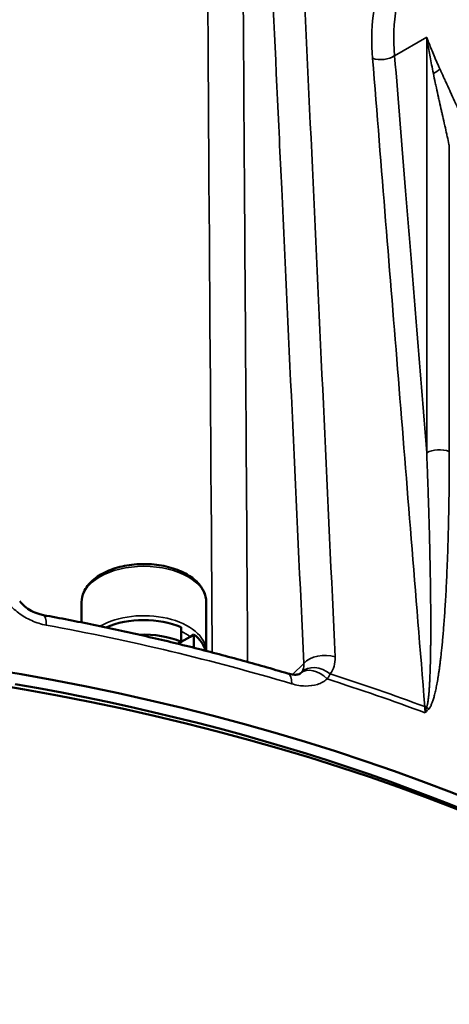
# Model space of a CAD drawing. Header units: millimetres. Extents: x 40 to 2195, y 40 to 1687.
# Tile 142 of 185: x 1568 to 1592, y 292 to 347. Entities that reach past the tile are written whole.
import ezdxf

# ---------------------------------------------------------------- set-up
doc = ezdxf.new("R2010")
doc.units = ezdxf.units.MM
doc.header["$LTSCALE"] = 8
doc.layers.add('Visible (ISO)', color=7, linetype='Continuous', lineweight=50)
doc.layers.add('Visible Narrow (ISO)', color=7, linetype='Continuous', lineweight=35)

msp = doc.modelspace()

# ---------------------------------------------------------------- linework, layer by layer
at = {"layer": 'Visible (ISO)'}
for p, q in [((1571.657, 314.119), (1571.657, 312.985)), ((1578.657, 314.119), (1578.657, 311.387)), ((1577.253, 312.716), (1577.253, 311.9)), ((1577.745, 312.184), (1577.253, 311.9)), ((1577.96, 312.308), (1577.745, 312.184)), ((1577.96, 312.308), (1577.96, 311.564)), ((1577.059, 311.788), (1577.253, 311.9)), ((1583.96, 310.131), (1583.96, 310.131))]:
    msp.add_line(p, q, dxfattribs=at)
for centre, major_axis, ratio, start_param, end_param in [((1543.011, 261.393), (-88, 0), 0.57735, 3.448862, 6.291221), ((1543.011, 260.576), (88, 0), 0.57735, 0.301583, 3.153936), ((1575.157, 311.098), (-3.5, 0), 0.57735, 4.070338, 5.365229), ((1575.157, 310.281), (-3.5, 0), 0.57735, 4.070338, 4.787837), ((1575.157, 311.098), (3.5, 0), 0.57735, 0.148564, 0.642051), ((1577.096, 311.564), (-0.158, -0.261), 0.573234, 3.947289, 4.109691), ((1543.011, 261.393), (87, 0), 0.57735, 0.779667, 1.280257)]:
    msp.add_ellipse(centre, major_axis=major_axis, ratio=ratio, start_param=start_param, end_param=end_param, dxfattribs=at)
for points, knots in [([(1578.657, 314.119), (1578.657, 314.336), (1578.604, 314.552), (1578.4, 314.969), (1578.243, 315.167), (1577.831, 315.537), (1577.567, 315.703), (1576.966, 315.978), (1576.628, 316.085), (1575.915, 316.229), (1575.542, 316.266), (1574.795, 316.267), (1574.423, 316.232), (1573.712, 316.092), (1573.375, 315.988), (1572.766, 315.715), (1572.495, 315.546), (1572.056, 315.156), (1571.886, 314.935), (1571.699, 314.509), (1571.657, 314.314), (1571.657, 314.119)], [2.356194, 2.356194, 2.356194, 2.356194, 2.631365, 2.631365, 2.928572, 2.928572, 3.25664, 3.25664, 3.591255, 3.591255, 3.923651, 3.923651, 4.25489, 4.25489, 4.587236, 4.587236, 4.92182, 4.92182, 5.250094, 5.250094, 5.497787, 5.497787, 5.497787, 5.497787]), ([(1568.18, 314.181), (1568.259, 314.081), (1568.357, 313.981), (1568.576, 313.798), (1568.701, 313.713), (1568.964, 313.569), (1569.106, 313.508), (1569.336, 313.435), (1569.426, 313.412), (1569.513, 313.396)], [0, 0, 0, 0, 0.0442733, 0.0442733, 0.088924, 0.088924, 0.1343649, 0.1343649, 0.1631982, 0.1631982, 0.1631982, 0.1631982]), ([(1569.513, 313.396), (1570.457, 313.223), (1571.396, 313.041), (1573.264, 312.657), (1574.192, 312.456), (1576.036, 312.036), (1576.952, 311.817), (1578.771, 311.361), (1579.674, 311.124), (1581.465, 310.633), (1582.354, 310.378), (1583.235, 310.115)], [5.8055888, 5.8055888, 5.8055888, 5.8055888, 5.8395476, 5.8395476, 5.8735067, 5.8735067, 5.9074658, 5.9074658, 5.9414248, 5.9414248, 5.9753839, 5.9753839, 5.9753839, 5.9753839]), ([(1583.235, 310.115), (1583.357, 310.078), (1583.472, 310.058), (1583.66, 310.045), (1583.737, 310.051), (1583.855, 310.073), (1583.893, 310.088), (1583.935, 310.111), (1583.946, 310.119), (1583.955, 310.126)], [0, 0, 0, 0, 0.0462748, 0.0462748, 0.0904093, 0.0904093, 0.1370945, 0.1370945, 0.1707832, 0.1707832, 0.1707832, 0.1707832])]:
    msp.add_open_spline(points, degree=3, knots=knots, dxfattribs=at)
msp.add_open_spline([(1583.955, 310.126), (1583.957, 310.129), (1583.959, 310.13), (1583.96, 310.131)], degree=3, dxfattribs=at)
at = {"layer": 'Visible Narrow (ISO)'}
for p, q in [((1589.236, 344.827), (1591.039, 345.868)), ((1591.039, 322.519), (1591.039, 345.868)), ((1592.306, 322.589), (1592.306, 339.755)), ((1583.507, 310.057), (1584.137, 310.687)), ((1583.395, 309.945), (1583.395, 309.945))]:
    msp.add_line(p, q, dxfattribs=at)
for centre, major_axis, ratio, start_param, end_param in [((1588.529, 345.236), (0.997, 0.081), 0.626371, 4.097155, 5.449157), ((1591.075, 344.368), (0.92, 0.392), 0.634698, 4.807527, 5.272662), ((1591.746, 322.111), (1, 0), 0.57735, 0.976209, 2.356194), ((1575.157, 314.119), (-3.5, 0), 0.57735, 3.141593, 6.283185), ((1569.278, 312.118), (0.235, 1.279), 0.247369, 5.350736, 6.283122), ((1575.157, 311.343), (3.5, 0), 0.57735, 0.021999, 2.353899), ((1543.011, 264.414), (88, 0), 0.57735, 1.0932, 1.262995), ((1575.157, 311.098), (3.2, 0), 0.57735, 0.628505, 0.85664), ((1585.262, 310.302), (1.299, 0.061), 0.639964, 1.032833, 2.589211), ((1584.815, 309.151), (-0.86, 0.975), 0.697464, 4.772727, 6.283057), ((1584.996, 309.347), (-1.039, 0.781), 0.749392, 4.671269, 6.183413), ((1582.863, 308.869), (0.372, 1.246), 0.375299, 5.38482, 6.283192), ((1543.011, 265.298), (-88, 0), 0.57735, 4.136383, 4.209269), ((1543.011, 265.652), (87.981, 0), 0.57735, 0.994844, 1.065194), ((1587.388, 306.003), (-2.563, -4.117), 0.598664, 2.375735, 2.465299), ((1591.471, 308.807), (-0.997, -0.08), 0.626268, 0.94553, 1.068816), ((1584.386, 305.392), (6.264, 5.756), 0.473995, 5.587449, 5.640646), ((1590.6, 307.635), (0.736, -0.677), 0.728126, 1.495761, 1.647471)]:
    msp.add_ellipse(centre, major_axis=major_axis, ratio=ratio, start_param=start_param, end_param=end_param, dxfattribs=at)
for points, knots in [([(1578.209, 425.356), (1578.273, 416.083), (1578.338, 406.708), (1578.402, 397.316), (1578.467, 387.925), (1578.532, 378.517), (1578.598, 368.835), (1578.708, 352.768), (1578.823, 335.923), (1578.944, 318.207), (1578.96, 315.919), (1578.975, 313.616), (1578.991, 311.3)], [0, 0, 0, 0, 0.25, 0.25, 0.25, 0.5, 0.5, 0.5, 0.9148575, 0.9148575, 0.9148575, 0.968443, 0.968443, 0.968443, 0.968443]), ([(1584.137, 310.687), (1583.72, 319.631), (1583.305, 328.518), (1582.894, 337.346), (1582.85, 338.277), (1582.807, 339.207), (1582.763, 340.137), (1582.396, 348.023), (1582.03, 355.863), (1581.666, 363.657), (1581.572, 365.666), (1581.479, 367.672), (1581.385, 369.675), (1581.073, 376.36), (1580.763, 383.012), (1580.454, 389.631)], [0.0000002, 0.0000002, 0.0000002, 0.0000002, 0.3333333, 0.3333333, 0.3333333, 0.368493, 0.368493, 0.368493, 0.6666667, 0.6666667, 0.6666667, 0.7435111, 0.7435111, 0.7435111, 1, 1, 1, 1]), ([(1580.454, 389.631), (1580.511, 381.143), (1580.569, 372.446), (1580.629, 363.572), (1580.688, 354.698), (1580.748, 345.648), (1580.811, 336.322), (1580.866, 328.014), (1580.923, 319.487), (1580.981, 310.765)], [0, 0, 0, 0, 0.3333333, 0.3333333, 0.3333333, 0.6666667, 0.6666667, 0.6666667, 0.9636445, 0.9636445, 0.9636445, 0.9636445]), ([(1585.895, 311.047), (1585.479, 319.991), (1585.065, 328.877), (1584.655, 337.705), (1584.244, 346.533), (1583.837, 355.302), (1583.431, 364.015), (1583.026, 372.729), (1582.623, 381.386), (1582.223, 389.987)], [0, 0, 0, 0, 0.333333, 0.333333, 0.333333, 0.666667, 0.666667, 0.666667, 1, 1, 1, 1]), ([(1594.514, 354.071), (1594.448, 354.062), (1594.383, 354.053), (1594.318, 354.043), (1593.55, 353.926), (1592.837, 353.704), (1592.18, 353.383), (1592.107, 353.347), (1592.035, 353.31), (1591.963, 353.272), (1591.335, 352.938), (1590.76, 352.511), (1590.259, 352.003), (1590.189, 351.932), (1590.121, 351.86), (1590.054, 351.786), (1589.586, 351.269), (1589.187, 350.678), (1588.869, 350.02), (1588.815, 349.909), (1588.763, 349.796), (1588.714, 349.681), (1588.429, 349.02), (1588.222, 348.299), (1588.096, 347.538), (1588.07, 347.384), (1588.048, 347.229), (1588.029, 347.071), (1587.94, 346.315), (1587.927, 345.52), (1587.995, 344.679)], [0, 0, 0, 0, 0.015582, 0.015582, 0.015582, 0.2, 0.2, 0.2, 0.220404, 0.220404, 0.220404, 0.4, 0.4, 0.4, 0.424971, 0.424971, 0.424971, 0.6, 0.6, 0.6, 0.629563, 0.629563, 0.629563, 0.8, 0.8, 0.8, 0.83443, 0.83443, 0.83443, 1, 1, 1, 1]), ([(1592.771, 352.787), (1592.272, 352.499), (1591.815, 352.15), (1591.408, 351.745), (1590.87, 351.212), (1590.419, 350.584), (1590.068, 349.876), (1589.718, 349.169), (1589.467, 348.382), (1589.326, 347.534), (1589.186, 346.686), (1589.155, 345.777), (1589.236, 344.827)], [0.7494231, 0.7494231, 0.7494231, 0.7494231, 0.8, 0.8, 0.8, 0.8666667, 0.8666667, 0.8666667, 0.9333333, 0.9333333, 0.9333333, 1, 1, 1, 1]), ([(1591.039, 345.868), (1591.055, 345.763), (1591.073, 345.653), (1591.092, 345.536), (1591.111, 345.419), (1591.132, 345.296), (1591.155, 345.166), (1591.178, 345.036), (1591.202, 344.9), (1591.228, 344.758), (1591.255, 344.616), (1591.283, 344.467), (1591.313, 344.311), (1591.344, 344.156), (1591.376, 343.993), (1591.411, 343.824)], [0, 0, 0, 0, 0.2, 0.2, 0.2, 0.4, 0.4, 0.4, 0.6, 0.6, 0.6, 0.8, 0.8, 0.8, 1, 1, 1, 1]), ([(1591.039, 345.868), (1591.071, 345.779), (1591.106, 345.684), (1591.145, 345.584), (1591.183, 345.484), (1591.225, 345.377), (1591.27, 345.265), (1591.315, 345.153), (1591.364, 345.034), (1591.416, 344.91), (1591.468, 344.785), (1591.524, 344.654), (1591.584, 344.516), (1591.644, 344.378), (1591.707, 344.234), (1591.775, 344.082)], [0, 0, 0, 0, 0.2, 0.2, 0.2, 0.4, 0.4, 0.4, 0.6, 0.6, 0.6, 0.8, 0.8, 0.8, 0.999998, 0.999998, 0.999998, 0.999998]), ([(1587.995, 344.679), (1588.245, 341.581), (1588.491, 338.521), (1588.732, 335.53), (1588.973, 332.539), (1589.209, 329.617), (1589.446, 326.668), (1589.684, 323.72), (1589.923, 320.743), (1590.17, 317.681), (1590.417, 314.618), (1590.67, 311.469), (1590.929, 308.253)], [0, 0, 0, 0, 0.25, 0.25, 0.25, 0.5, 0.5, 0.5, 0.75, 0.75, 0.75, 1, 1, 1, 1]), ([(1589.236, 344.827), (1589.444, 342.259), (1589.649, 339.721), (1589.85, 337.236), (1589.947, 336.034), (1590.043, 334.845), (1590.139, 333.661), (1590.241, 332.396), (1590.343, 331.137), (1590.445, 329.874), (1590.642, 327.428), (1590.841, 324.969), (1591.039, 322.519)], [0, 0, 0, 0, 0.333333, 0.333333, 0.333333, 0.494511, 0.494511, 0.494511, 0.666667, 0.666667, 0.666667, 1, 1, 1, 1]), ([(1591.775, 344.082), (1591.846, 343.924), (1591.917, 343.768), (1591.988, 343.612), (1592.027, 343.526), (1592.066, 343.44), (1592.106, 343.355), (1592.181, 343.191), (1592.256, 343.029), (1592.331, 342.868), (1592.365, 342.793), (1592.4, 342.719), (1592.434, 342.645), (1592.511, 342.478), (1592.587, 342.314), (1592.661, 342.153), (1592.689, 342.09), (1592.718, 342.028), (1592.746, 341.966), (1592.822, 341.8), (1592.895, 341.638), (1592.966, 341.481), (1592.988, 341.43), (1593.011, 341.379), (1593.033, 341.329), (1593.104, 341.168), (1593.172, 341.011), (1593.237, 340.859), (1593.254, 340.82), (1593.271, 340.78), (1593.288, 340.741), (1593.354, 340.584), (1593.416, 340.432), (1593.475, 340.286), (1593.487, 340.255), (1593.499, 340.225), (1593.511, 340.195)], [0, 0, 0, 0, 0.107297, 0.107297, 0.107297, 0.166667, 0.166667, 0.166667, 0.28031, 0.28031, 0.28031, 0.333333, 0.333333, 0.333333, 0.453047, 0.453047, 0.453047, 0.5, 0.5, 0.5, 0.625899, 0.625899, 0.625899, 0.666667, 0.666667, 0.666667, 0.798637, 0.798637, 0.798637, 0.833333, 0.833333, 0.833333, 0.971373, 0.971373, 0.971373, 1, 1, 1, 1]), ([(1591.411, 343.824), (1591.446, 343.649), (1591.483, 343.476), (1591.519, 343.305), (1591.539, 343.21), (1591.559, 343.116), (1591.579, 343.023), (1591.618, 342.845), (1591.656, 342.669), (1591.694, 342.497), (1591.712, 342.417), (1591.73, 342.337), (1591.748, 342.258), (1591.787, 342.081), (1591.826, 341.907), (1591.864, 341.739), (1591.879, 341.673), (1591.894, 341.608), (1591.908, 341.544), (1591.948, 341.371), (1591.985, 341.204), (1592.022, 341.042), (1592.034, 340.99), (1592.045, 340.939), (1592.057, 340.888), (1592.094, 340.723), (1592.129, 340.565), (1592.163, 340.413), (1592.172, 340.373), (1592.18, 340.333), (1592.189, 340.294), (1592.224, 340.138), (1592.256, 339.988), (1592.287, 339.844), (1592.293, 339.814), (1592.3, 339.785), (1592.306, 339.755)], [0.0000001, 0.0000001, 0.0000001, 0.0000001, 0.1072988, 0.1072988, 0.1072988, 0.1666667, 0.1666667, 0.1666667, 0.2803104, 0.2803104, 0.2803104, 0.3333333, 0.3333333, 0.3333333, 0.4530484, 0.4530484, 0.4530484, 0.5, 0.5, 0.5, 0.6258974, 0.6258974, 0.6258974, 0.6666667, 0.6666667, 0.6666667, 0.7986413, 0.7986413, 0.7986413, 0.8333333, 0.8333333, 0.8333333, 0.9713536, 0.9713536, 0.9713536, 0.9999999, 0.9999999, 0.9999999, 0.9999999]), ([(1591.036, 308.221), (1591.042, 308.237), (1591.047, 308.254), (1591.053, 308.273), (1591.058, 308.292), (1591.063, 308.313), (1591.069, 308.335), (1591.074, 308.357), (1591.079, 308.381), (1591.084, 308.406), (1591.084, 308.409), (1591.085, 308.411), (1591.085, 308.414), (1591.09, 308.437), (1591.094, 308.461), (1591.098, 308.485), (1591.099, 308.488), (1591.099, 308.491), (1591.1, 308.495), (1591.104, 308.519), (1591.108, 308.545), (1591.112, 308.572), (1591.112, 308.576), (1591.113, 308.58), (1591.113, 308.583), (1591.117, 308.61), (1591.121, 308.638), (1591.125, 308.667), (1591.125, 308.671), (1591.126, 308.676), (1591.126, 308.68), (1591.13, 308.709), (1591.133, 308.739), (1591.137, 308.77), (1591.137, 308.775), (1591.138, 308.78), (1591.138, 308.785), (1591.142, 308.816), (1591.145, 308.849), (1591.149, 308.882), (1591.149, 308.888), (1591.15, 308.893), (1591.15, 308.899), (1591.153, 308.932), (1591.157, 308.967), (1591.16, 309.003), (1591.16, 309.009), (1591.161, 309.015), (1591.161, 309.022), (1591.165, 309.057), (1591.168, 309.094), (1591.171, 309.132), (1591.171, 309.139), (1591.172, 309.147), (1591.172, 309.154), (1591.175, 309.192), (1591.178, 309.231), (1591.181, 309.271), (1591.181, 309.279), (1591.182, 309.287), (1591.182, 309.295), (1591.185, 309.336), (1591.188, 309.377), (1591.19, 309.42), (1591.191, 309.429), (1591.192, 309.438), (1591.192, 309.447), (1591.195, 309.489), (1591.197, 309.533), (1591.2, 309.578), (1591.2, 309.588), (1591.201, 309.598), (1591.201, 309.608), (1591.204, 309.653), (1591.206, 309.699), (1591.208, 309.746), (1591.209, 309.757), (1591.209, 309.768), (1591.21, 309.779), (1591.212, 309.826), (1591.214, 309.874), (1591.216, 309.923), (1591.217, 309.935), (1591.217, 309.948), (1591.218, 309.96), (1591.22, 310.01), (1591.222, 310.06), (1591.224, 310.112), (1591.224, 310.125), (1591.225, 310.139), (1591.225, 310.153), (1591.227, 310.205), (1591.229, 310.259), (1591.231, 310.313), (1591.231, 310.329), (1591.232, 310.344), (1591.232, 310.36), (1591.234, 310.415), (1591.236, 310.472), (1591.238, 310.53), (1591.238, 310.547), (1591.238, 310.565), (1591.239, 310.582), (1591.241, 310.641), (1591.242, 310.702), (1591.244, 310.764), (1591.244, 310.783), (1591.244, 310.803), (1591.245, 310.822), (1591.246, 310.885), (1591.248, 310.95), (1591.249, 311.017), (1591.249, 311.039), (1591.25, 311.06), (1591.25, 311.082), (1591.252, 311.15), (1591.253, 311.219), (1591.254, 311.291), (1591.254, 311.315), (1591.255, 311.34), (1591.255, 311.364), (1591.256, 311.437), (1591.257, 311.511), (1591.258, 311.589), (1591.258, 311.616), (1591.259, 311.643), (1591.259, 311.671), (1591.26, 311.748), (1591.261, 311.829), (1591.261, 311.911), (1591.262, 311.942), (1591.262, 311.972), (1591.262, 312.003), (1591.263, 312.087), (1591.263, 312.173), (1591.264, 312.261), (1591.264, 312.295), (1591.264, 312.33), (1591.264, 312.365), (1591.264, 312.454), (1591.265, 312.546), (1591.265, 312.641), (1591.265, 312.679), (1591.265, 312.718), (1591.265, 312.757), (1591.265, 312.853), (1591.265, 312.951), (1591.265, 313.053), (1591.265, 313.095), (1591.264, 313.138), (1591.264, 313.182), (1591.264, 313.285), (1591.264, 313.391), (1591.263, 313.5), (1591.263, 313.548), (1591.263, 313.596), (1591.262, 313.645), (1591.262, 313.756), (1591.261, 313.871), (1591.26, 313.99), (1591.259, 314.044), (1591.259, 314.098), (1591.258, 314.154), (1591.257, 314.275), (1591.256, 314.4), (1591.255, 314.531), (1591.254, 314.592), (1591.253, 314.654), (1591.252, 314.717), (1591.251, 314.85), (1591.249, 314.987), (1591.247, 315.13), (1591.246, 315.199), (1591.245, 315.27), (1591.244, 315.342), (1591.241, 315.488), (1591.239, 315.639), (1591.236, 315.795), (1591.235, 315.875), (1591.233, 315.956), (1591.232, 316.038), (1591.229, 316.198), (1591.226, 316.364), (1591.222, 316.536), (1591.22, 316.626), (1591.218, 316.718), (1591.216, 316.811), (1591.212, 316.987), (1591.208, 317.168), (1591.204, 317.354), (1591.201, 317.456), (1591.199, 317.559), (1591.196, 317.664), (1591.192, 317.853), (1591.187, 318.047), (1591.181, 318.245), (1591.178, 318.357), (1591.175, 318.471), (1591.172, 318.586), (1591.166, 318.786), (1591.16, 318.991), (1591.154, 319.199), (1591.15, 319.322), (1591.147, 319.447), (1591.143, 319.573), (1591.136, 319.784), (1591.129, 320.001), (1591.122, 320.222), (1591.117, 320.357), (1591.113, 320.494), (1591.108, 320.633), (1591.1, 320.858), (1591.092, 321.088), (1591.084, 321.324), (1591.078, 321.474), (1591.073, 321.626), (1591.067, 321.78), (1591.058, 322.02), (1591.049, 322.267), (1591.039, 322.519)], [0, 0, 0, 0, 0.026316, 0.026316, 0.026316, 0.052632, 0.052632, 0.052632, 0.078947, 0.078947, 0.078947, 0.081562, 0.081562, 0.081562, 0.105263, 0.105263, 0.105263, 0.108105, 0.108105, 0.108105, 0.131579, 0.131579, 0.131579, 0.134648, 0.134648, 0.134648, 0.157895, 0.157895, 0.157895, 0.161188, 0.161188, 0.161188, 0.184211, 0.184211, 0.184211, 0.187729, 0.187729, 0.187729, 0.210526, 0.210526, 0.210526, 0.21427, 0.21427, 0.21427, 0.236842, 0.236842, 0.236842, 0.240812, 0.240812, 0.240812, 0.263158, 0.263158, 0.263158, 0.267353, 0.267353, 0.267353, 0.289474, 0.289474, 0.289474, 0.293894, 0.293894, 0.293894, 0.315789, 0.315789, 0.315789, 0.320435, 0.320435, 0.320435, 0.342105, 0.342105, 0.342105, 0.346976, 0.346976, 0.346976, 0.368421, 0.368421, 0.368421, 0.373522, 0.373522, 0.373522, 0.394737, 0.394737, 0.394737, 0.400064, 0.400064, 0.400064, 0.421053, 0.421053, 0.421053, 0.426605, 0.426605, 0.426605, 0.447368, 0.447368, 0.447368, 0.453146, 0.453146, 0.453146, 0.473684, 0.473684, 0.473684, 0.479687, 0.479687, 0.479687, 0.5, 0.5, 0.5, 0.506228, 0.506228, 0.506228, 0.526316, 0.526316, 0.526316, 0.532769, 0.532769, 0.532769, 0.552632, 0.552632, 0.552632, 0.55931, 0.55931, 0.55931, 0.578947, 0.578947, 0.578947, 0.585851, 0.585851, 0.585851, 0.605263, 0.605263, 0.605263, 0.612392, 0.612392, 0.612392, 0.631579, 0.631579, 0.631579, 0.638933, 0.638933, 0.638933, 0.657895, 0.657895, 0.657895, 0.665478, 0.665478, 0.665478, 0.684211, 0.684211, 0.684211, 0.692023, 0.692023, 0.692023, 0.710526, 0.710526, 0.710526, 0.718561, 0.718561, 0.718561, 0.736842, 0.736842, 0.736842, 0.745102, 0.745102, 0.745102, 0.763158, 0.763158, 0.763158, 0.771642, 0.771642, 0.771642, 0.789474, 0.789474, 0.789474, 0.798183, 0.798183, 0.798183, 0.815789, 0.815789, 0.815789, 0.824718, 0.824718, 0.824718, 0.842105, 0.842105, 0.842105, 0.851252, 0.851252, 0.851252, 0.868421, 0.868421, 0.868421, 0.877798, 0.877798, 0.877798, 0.894737, 0.894737, 0.894737, 0.90436, 0.90436, 0.90436, 0.921053, 0.921053, 0.921053, 0.930887, 0.930887, 0.930887, 0.947368, 0.947368, 0.947368, 0.957433, 0.957433, 0.957433, 0.973684, 0.973684, 0.973684, 0.983959, 0.983959, 0.983959, 1, 1, 1, 1]), ([(1567.523, 314.094), (1567.696, 313.878), (1568.091, 313.499), (1568.847, 313.054), (1569.387, 312.885), (1569.672, 312.833)], [0, 0, 0, 0, 0.3333333, 0.6666667, 1, 1, 1, 1]), ([(1585.624, 310.093), (1585.722, 310.221), (1585.863, 310.508), (1585.904, 310.856), (1585.895, 311.047)], [0.0000455, 0.0000455, 0.0000455, 0.0000455, 0.5, 1, 1, 1, 1]), ([(1584.02, 310.201), (1584.068, 310.266), (1584.136, 310.414), (1584.146, 310.593), (1584.137, 310.687)], [0.0000067, 0.0000067, 0.0000067, 0.0000067, 0.5, 1, 1, 1, 1]), ([(1583.96, 310.131), (1583.966, 310.138), (1583.972, 310.144), (1583.978, 310.15), (1583.994, 310.167), (1584.008, 310.184), (1584.02, 310.201)], [0.3201238, 0.3201238, 0.3201238, 0.3201238, 0.5, 0.5, 0.5, 1, 1, 1, 1]), ([(1585.441, 309.809), (1585.477, 309.855), (1585.51, 309.901), (1585.54, 309.949), (1585.571, 309.996), (1585.599, 310.044), (1585.624, 310.093)], [0.0000021, 0.0000021, 0.0000021, 0.0000021, 0.5, 0.5, 0.5, 1, 1, 1, 1]), ([(1590.943, 307.907), (1590.979, 307.943), (1591.014, 307.978), (1591.048, 308.013), (1591.082, 308.049), (1591.115, 308.083), (1591.147, 308.118)], [0, 0, 0, 0, 0.5, 0.5, 0.5, 0.9999999, 0.9999999, 0.9999999, 0.9999999])]:
    msp.add_open_spline(points, degree=3, knots=knots, dxfattribs=at)
for points in [[(1591.147, 308.118), (1591.16, 308.132), (1591.186, 308.163), (1591.224, 308.22), (1591.261, 308.287), (1591.297, 308.362), (1591.332, 308.445), (1591.366, 308.536), (1591.399, 308.636), (1591.432, 308.745), (1591.465, 308.863), (1591.497, 308.99), (1591.529, 309.127), (1591.561, 309.274), (1591.593, 309.43), (1591.624, 309.597), (1591.655, 309.773), (1591.686, 309.961), (1591.716, 310.162), (1591.747, 310.379), (1591.779, 310.613), (1591.81, 310.867), (1591.842, 311.142), (1591.875, 311.441), (1591.907, 311.766), (1591.94, 312.119), (1591.973, 312.503), (1592.006, 312.919), (1592.039, 313.371), (1592.072, 313.866), (1592.105, 314.414), (1592.137, 315.022), (1592.169, 315.698), (1592.2, 316.451), (1592.229, 317.287), (1592.255, 318.2), (1592.276, 319.175), (1592.292, 320.219), (1592.303, 321.347), (1592.306, 322.164), (1592.306, 322.589)], [(1583.46, 309.536), (1583.725, 309.456), (1584.226, 309.376), (1584.923, 309.473), (1585.283, 309.672), (1585.441, 309.809)]]:
    msp.add_open_spline(points, degree=3, dxfattribs=at)

doc.saveas('drawing.dxf')
